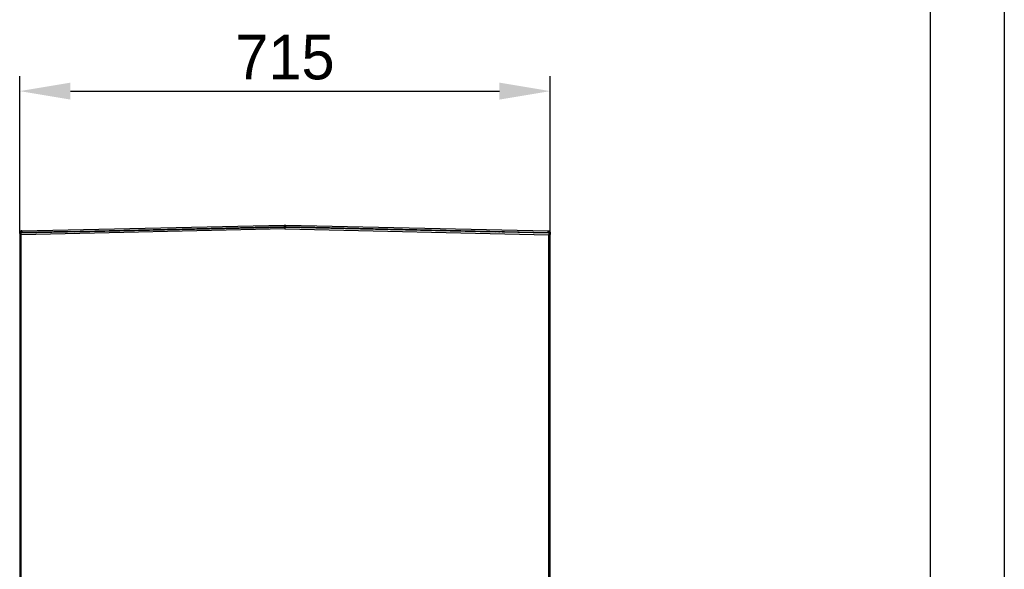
# Model space of a CAD drawing. Header units: millimetres. Extents: x 0 to 39025, y -31299 to 8400.
# Tile 59 of 209: x 17241 to 18568, y -29077 to -28337. Entities that reach past the tile are written whole.
import ezdxf

# ---------------------------------------------------------------- set-up
doc = ezdxf.new("R2010")
doc.units = ezdxf.units.MM
doc.header["$PDSIZE"] = -1
doc.layers.add('DIMENZIJE', color=4, linetype='Continuous')
doc.layers.add('FORMAT', color=7, linetype='Continuous')
doc.styles.add('SLDTEXTSTYLE6', font='txt')
doc.dimstyles.new('SLDDIMSTYLE0', dxfattribs={"dimtxt": 3, "dimasz": 3.414889, "dimexe": 0, "dimexo": 0.0625, "dimgap": 0.75, "dimtad": 1, "dimdec": 0, "dimlfac": 20, "dimrnd": 1e-09, "dimzin": 12, "dimdsep": 46, "dimtxsty": 'SLDTEXTSTYLE6', "dimsah": 1, "dimcen": 0.09, "dimadec": 0, "dimazin": 3, "dimtfac": 1, "dimtdec": 0, "dimtofl": 0, "dimtmove": 0, "dimatfit": 3, "dimfxl": 1, "dimfrac": 2, "dimtolj": 1, "dimtzin": 12, "dimarcsym": 0})

# ---------------------------------------------------------------- blocks, each defined once
blk = doc.blocks.new('Adapt 2 S (levo_prerez)')
at = {"lineweight": 25}
for points in [[(2.9, 895), (2.9, 895), (356.5, 902.8), (356.5, 902.8)], [(356.5, 902.8), (356.5, 902.8), (357.5, 902.8), (357.5, 902.8)], [(357.5, 901.8), (357.5, 901.8), (357.5, 902.8), (357.5, 902.8)], [(357.5, 902.8), (357.5, 902.8), (357.5, 901.8), (357.5, 901.8)], [(357.5, 902.8), (357.5, 902.8), (358.6, 902.8), (358.6, 902.8)], [(358.6, 902.8), (358.6, 902.8), (712.1, 895), (712.1, 895)], [(1, 892.1), (1, 892.1), (0, 892.1), (0, 892.1)], [(0, 892.1), (0, 892.1), (0, 890.2), (0, 890.2)], [(0, 890.2), (0, 890.2), (0, 16.6), (0, 16.6)], [(1, 892.1), (1, 892.1), (1, 890.4), (1, 890.4)], [(2.1, 892.1), (2.1, 892.1), (1.1, 892.1), (1.1, 892.1)], [(1.1, 892.1), (1.1, 892.1), (1.1, 890.4), (1.1, 890.4)], [(1.4, 890.8), (1.4, 890.8), (1.4, 891.8), (1.4, 891.8)], [(1.7, 891.8), (1.7, 891.8), (1.4, 891.8), (1.4, 891.8)], [(1.7, 890.8), (1.7, 890.8), (1.4, 890.8), (1.4, 890.8)], [(1.4, 890.5), (1.4, 890.5), (1.7, 890.5), (1.7, 890.5)], [(1.4, 890.5), (1.4, 890.5), (1.9, 890.5), (1.9, 890.5)], [(357.4, 899.6), (357.4, 899.6), (1.7, 891.8), (1.7, 891.8)], [(1.7, 891.8), (1.7, 891.8), (1.7, 890.8), (1.7, 890.8)], [(1.7, 890.5), (1.7, 890.5), (1.9, 890.5), (1.9, 890.5)], [(1.7, 890.5), (1.7, 890.5), (1.7, 889.9), (1.7, 889.9)], [(357.4, 897.6), (357.4, 897.6), (2, 889.8), (2, 889.8)], [(2, 16.6), (2, 16.6), (2, 889.8), (2, 889.8)], [(2.1, 891.8), (2.1, 891.8), (2.1, 892.1), (2.1, 892.1)], [(2.9, 892.9), (2.9, 892.9), (356.5, 900.7), (356.5, 900.7)], [(2.9, 895), (2.9, 895), (2.9, 894), (2.9, 894)], [(2.9, 892.9), (2.9, 892.9), (2.9, 893.9), (2.9, 893.9)], [(24.5, 893.3), (24.5, 893.3), (2.9, 892.9), (2.9, 892.9)], [(67.4, 894.3), (67.4, 894.3), (24.5, 893.3), (24.5, 893.3)], [(24.5, 893.3), (24.5, 893.3), (24.5, 893.4), (24.5, 893.4)], [(67.4, 894.3), (67.4, 894.3), (67.4, 894.3), (67.4, 894.3)], [(69.2, 893.7), (69.2, 893.7), (68.2, 893.6), (68.2, 893.6)], [(68.2, 893.3), (68.2, 893.3), (68.2, 893.6), (68.2, 893.6)], [(69.2, 893.3), (69.2, 893.3), (69.2, 893.7), (69.2, 893.7)], [(74.2, 893.7), (74.2, 893.7), (356.5, 899.9), (356.5, 899.9)], [(74.2, 893.7), (74.2, 893.7), (74.3, 893.4), (74.3, 893.4)], [(356.5, 901.8), (356.5, 901.8), (357.5, 901.8), (357.5, 901.8)], [(356.5, 899.6), (356.5, 899.6), (356.5, 899.9), (356.5, 899.9)], [(357.6, 898.2), (357.6, 898.2), (357.4, 898.2), (357.4, 898.2)], [(357.4, 897.6), (357.4, 897.6), (357.6, 897.6), (357.6, 897.6)], [(357.5, 901.8), (357.5, 901.8), (358.5, 901.8), (358.5, 901.8)], [(713.3, 891.8), (713.3, 891.8), (357.6, 899.6), (357.6, 899.6)], [(357.6, 897.6), (357.6, 897.6), (713, 889.8), (713, 889.8)], [(358.5, 900.7), (358.5, 900.7), (712.1, 892.9), (712.1, 892.9)], [(358.5, 899.9), (358.5, 899.9), (640.8, 893.7), (640.8, 893.7)], [(358.5, 899.9), (358.5, 899.9), (358.5, 899.6), (358.5, 899.6)], [(640.7, 893.4), (640.7, 893.4), (640.8, 893.7), (640.8, 893.7)], [(645.8, 893.7), (645.8, 893.7), (646.8, 893.6), (646.8, 893.6)], [(645.8, 893.3), (645.8, 893.3), (645.8, 893.7), (645.8, 893.7)], [(646.8, 893.3), (646.8, 893.3), (646.8, 893.6), (646.8, 893.6)], [(647.6, 894.3), (647.6, 894.3), (647.6, 894.3), (647.6, 894.3)], [(647.6, 894.3), (647.6, 894.3), (690.5, 893.3), (690.5, 893.3)], [(690.5, 893.3), (690.5, 893.3), (690.5, 893.4), (690.5, 893.4)], [(690.5, 893.3), (690.5, 893.3), (712.1, 892.9), (712.1, 892.9)], [(712.1, 895), (712.1, 895), (712.1, 894), (712.1, 894)], [(712.1, 894), (712.1, 894), (712.1, 895), (712.1, 895)], [(712.1, 892.9), (712.1, 892.9), (712.1, 893.9), (712.1, 893.9)], [(712.9, 892.1), (712.9, 892.1), (713.9, 892.1), (713.9, 892.1)], [(712.9, 892.1), (712.9, 892.1), (712.9, 891.8), (712.9, 891.8)], [(713, 206.8), (713, 206.8), (713, 889.8), (713, 889.8)], [(713.3, 890.5), (713.3, 890.5), (713.1, 890.5), (713.1, 890.5)], [(713.6, 890.5), (713.6, 890.5), (713.1, 890.5), (713.1, 890.5)], [(713.3, 891.8), (713.3, 891.8), (713.3, 890.8), (713.3, 890.8)], [(713.3, 891.8), (713.3, 891.8), (713.6, 891.8), (713.6, 891.8)], [(713.6, 890.8), (713.6, 890.8), (713.3, 890.8), (713.3, 890.8)], [(713.6, 890.5), (713.6, 890.5), (713.3, 890.5), (713.3, 890.5)], [(713.3, 890.5), (713.3, 890.5), (713.3, 889.9), (713.3, 889.9)], [(713.6, 891.8), (713.6, 891.8), (713.6, 890.8), (713.6, 890.8)], [(713.9, 890.4), (713.9, 890.4), (713.9, 892.1), (713.9, 892.1)], [(715, 892.1), (715, 892.1), (714, 892.1), (714, 892.1)], [(714, 892.1), (714, 892.1), (714, 890.4), (714, 890.4)], [(715, 892.1), (715, 892.1), (715, 890.2), (715, 890.2)], [(715, 206.8), (715, 206.8), (715, 890.2), (715, 890.2)]]:
    blk.add_open_spline(points, degree=3, dxfattribs=at)
for points, knots in [([(356.5, 902.8), (356.5, 902.8), (356.5, 902.7), (356.5, 902.7), (356.5, 902.7), (356.5, 902.5), (356.5, 902.5), (356.5, 902.5), (356.5, 902.1), (356.5, 902.1), (356.5, 902.1), (356.5, 901.7), (356.5, 901.7), (356.5, 901.7), (356.5, 901.3), (356.5, 901.3), (356.5, 901.3), (356.5, 901), (356.5, 901), (356.5, 901), (356.5, 900.7), (356.5, 900.7), (356.5, 900.7), (356.5, 900.7), (356.5, 900.7)], [0, 0, 0, 0, 1, 1, 1, 2, 2, 2, 3, 3, 3, 4, 4, 4, 5, 5, 5, 6, 6, 6, 7, 7, 7, 8, 8, 8, 8]), ([(357.5, 902.8), (357.5, 902.8), (357.5, 902.8), (357.5, 902.8), (357.5, 902.8), (357.5, 902.8), (357.5, 902.8), (357.5, 902.8), (357.5, 902.8), (357.5, 902.8), (357.5, 902.8), (357.5, 902.8), (357.5, 902.8), (357.5, 902.8), (357.5, 902.8), (357.5, 902.8), (357.5, 902.8), (357.5, 902.8), (357.5, 902.8), (357.5, 902.8), (357.5, 902.8), (357.5, 902.8), (357.5, 902.8), (357.5, 902.8), (357.5, 902.8)], [0, 0, 0, 0, 1, 1, 1, 2, 2, 2, 3, 3, 3, 4, 4, 4, 5, 5, 5, 6, 6, 6, 7, 7, 7, 8, 8, 8, 8]), ([(358.5, 900.7), (358.5, 900.7), (358.5, 900.7), (358.5, 900.7), (358.5, 900.7), (358.5, 901), (358.5, 901), (358.5, 901), (358.5, 901.3), (358.5, 901.3), (358.5, 901.3), (358.5, 901.7), (358.5, 901.7), (358.5, 901.7), (358.5, 902.1), (358.5, 902.1), (358.5, 902.1), (358.5, 902.5), (358.5, 902.5), (358.5, 902.5), (358.5, 902.7), (358.5, 902.7), (358.5, 902.7), (358.6, 902.8), (358.6, 902.8)], [0, 0, 0, 0, 1, 1, 1, 2, 2, 2, 3, 3, 3, 4, 4, 4, 5, 5, 5, 6, 6, 6, 7, 7, 7, 8, 8, 8, 8]), ([(2.9, 895), (2.9, 895), (2.3, 895), (2.3, 895), (2.3, 895), (1.8, 894.8), (1.8, 894.8), (1.8, 894.8), (1.3, 894.5), (1.3, 894.5), (1.3, 894.5), (0.9, 894.1), (0.9, 894.1), (0.9, 894.1), (0.5, 893.7), (0.5, 893.7), (0.5, 893.7), (0.2, 893.2), (0.2, 893.2), (0.2, 893.2), (0.1, 892.7), (0.1, 892.7), (0.1, 892.7), (0, 892.1), (0, 892.1)], [0, 0, 0, 0, 1, 1, 1, 2, 2, 2, 3, 3, 3, 4, 4, 4, 5, 5, 5, 6, 6, 6, 7, 7, 7, 8, 8, 8, 8]), ([(1.4, 890.5), (1.4, 890.5), (0.8, 890.4), (0.8, 890.4), (0.8, 890.4), (0.3, 890.3), (0.3, 890.3), (0.3, 890.3), (0, 890.2), (0, 890.2), (0, 890.2), (0, 890.1), (0, 890.1), (0, 890.1), (0.3, 890.1), (0.3, 890.1), (0.3, 890.1), (0.7, 890), (0.7, 890), (0.7, 890), (1.3, 889.9), (1.3, 889.9), (1.3, 889.9), (2, 889.8), (2, 889.8)], [0, 0, 0, 0, 1, 1, 1, 2, 2, 2, 3, 3, 3, 4, 4, 4, 5, 5, 5, 6, 6, 6, 7, 7, 7, 8, 8, 8, 8]), ([(2.9, 894), (2.9, 894), (2.5, 894), (2.5, 894), (2.5, 894), (2.2, 893.9), (2.2, 893.9), (2.2, 893.9), (1.8, 893.7), (1.8, 893.7), (1.8, 893.7), (1.6, 893.4), (1.6, 893.4), (1.6, 893.4), (1.3, 893.2), (1.3, 893.2), (1.3, 893.2), (1.2, 892.8), (1.2, 892.8), (1.2, 892.8), (1.1, 892.5), (1.1, 892.5), (1.1, 892.5), (1, 892.1), (1, 892.1)], [0, 0, 0, 0, 1, 1, 1, 2, 2, 2, 3, 3, 3, 4, 4, 4, 5, 5, 5, 6, 6, 6, 7, 7, 7, 8, 8, 8, 8]), ([(1.7, 890.5), (1.7, 890.5), (1.4, 890.4), (1.4, 890.4), (1.4, 890.4), (1.1, 890.3), (1.1, 890.3), (1.1, 890.3), (1, 890.2), (1, 890.2), (1, 890.2), (1, 890.1), (1, 890.1), (1, 890.1), (1.1, 890.1), (1.1, 890.1), (1.1, 890.1), (1.4, 890), (1.4, 890), (1.4, 890), (1.7, 889.9), (1.7, 889.9), (1.7, 889.9), (2, 889.8), (2, 889.8)], [0, 0, 0, 0, 1, 1, 1, 2, 2, 2, 3, 3, 3, 4, 4, 4, 5, 5, 5, 6, 6, 6, 7, 7, 7, 8, 8, 8, 8]), ([(2.9, 893.9), (2.9, 893.9), (2.5, 893.8), (2.5, 893.8), (2.5, 893.8), (2.2, 893.7), (2.2, 893.7), (2.2, 893.7), (1.9, 893.6), (1.9, 893.6), (1.9, 893.6), (1.6, 893.3), (1.6, 893.3), (1.6, 893.3), (1.4, 893.1), (1.4, 893.1), (1.4, 893.1), (1.3, 892.7), (1.3, 892.7), (1.3, 892.7), (1.2, 892.4), (1.2, 892.4), (1.2, 892.4), (1.1, 892.1), (1.1, 892.1)], [0, 0, 0, 0, 1, 1, 1, 2, 2, 2, 3, 3, 3, 4, 4, 4, 5, 5, 5, 6, 6, 6, 7, 7, 7, 8, 8, 8, 8]), ([(2, 889.8), (2, 889.8), (1.9, 890.6), (1.9, 890.6), (1.9, 890.6), (1.8, 891.2), (1.8, 891.2), (1.8, 891.2), (1.8, 891.6), (1.8, 891.6), (1.8, 891.6), (1.7, 891.8), (1.7, 891.8)], [0, 0, 0, 0, 1, 1, 1, 2, 2, 2, 3, 3, 3, 4, 4, 4, 4]), ([(2, 889.8), (2, 889.8), (1.9, 890.2), (1.9, 890.2), (1.9, 890.2), (1.9, 890.5), (1.9, 890.5), (1.9, 890.5), (1.8, 890.7), (1.8, 890.7), (1.8, 890.7), (1.7, 890.8), (1.7, 890.8)], [0, 0, 0, 0, 1, 1, 1, 2, 2, 2, 3, 3, 3, 4, 4, 4, 4]), ([(2.9, 892.9), (2.9, 892.9), (2.8, 892.8), (2.8, 892.8), (2.8, 892.8), (2.6, 892.8), (2.6, 892.8), (2.6, 892.8), (2.5, 892.7), (2.5, 892.7), (2.5, 892.7), (2.4, 892.6), (2.4, 892.6), (2.4, 892.6), (2.3, 892.5), (2.3, 892.5), (2.3, 892.5), (2.2, 892.4), (2.2, 892.4), (2.2, 892.4), (2.1, 892.2), (2.1, 892.2), (2.1, 892.2), (2.1, 892.1), (2.1, 892.1)], [0, 0, 0, 0, 1, 1, 1, 2, 2, 2, 3, 3, 3, 4, 4, 4, 5, 5, 5, 6, 6, 6, 7, 7, 7, 8, 8, 8, 8]), ([(2.9, 892.9), (2.9, 892.9), (2.9, 893), (2.9, 893), (2.9, 893), (2.9, 893.2), (2.9, 893.2), (2.9, 893.2), (2.9, 893.6), (2.9, 893.6), (2.9, 893.6), (2.9, 894), (2.9, 894), (2.9, 894), (2.9, 894.4), (2.9, 894.4), (2.9, 894.4), (2.9, 894.7), (2.9, 894.7), (2.9, 894.7), (2.9, 894.9), (2.9, 894.9), (2.9, 894.9), (2.9, 895), (2.9, 895)], [0, 0, 0, 0, 1, 1, 1, 2, 2, 2, 3, 3, 3, 4, 4, 4, 5, 5, 5, 6, 6, 6, 7, 7, 7, 8, 8, 8, 8]), ([(68.2, 893.6), (68.2, 893.6), (68.2, 893.7), (68.2, 893.7), (68.2, 893.7), (68.1, 893.8), (68.1, 893.8), (68.1, 893.8), (68, 894), (68, 894), (68, 894), (67.9, 894.1), (67.9, 894.1), (67.9, 894.1), (67.8, 894.2), (67.8, 894.2), (67.8, 894.2), (67.7, 894.2), (67.7, 894.2), (67.7, 894.2), (67.5, 894.3), (67.5, 894.3), (67.5, 894.3), (67.4, 894.3), (67.4, 894.3)], [0, 0, 0, 0, 1, 1, 1, 2, 2, 2, 3, 3, 3, 4, 4, 4, 5, 5, 5, 6, 6, 6, 7, 7, 7, 8, 8, 8, 8]), ([(69.2, 893.7), (69.2, 893.7), (69.1, 894), (69.1, 894), (69.1, 894), (69, 894.3), (69, 894.3), (69, 894.3), (69, 894.4), (69, 894.4)], [0, 0, 0, 0, 1, 1, 1, 2, 2, 2, 3, 3, 3, 3]), ([(74.1, 894.5), (74.1, 894.5), (74.2, 894.4), (74.2, 894.4), (74.2, 894.4), (74.2, 894.2), (74.2, 894.2), (74.2, 894.2), (74.2, 894), (74.2, 894), (74.2, 894), (74.2, 893.7), (74.2, 893.7)], [0, 0, 0, 0, 1, 1, 1, 2, 2, 2, 3, 3, 3, 4, 4, 4, 4]), ([(356.5, 899.9), (356.5, 899.9), (356.5, 900), (356.5, 900), (356.5, 900), (356.5, 900.2), (356.5, 900.2), (356.5, 900.2), (356.5, 900.3), (356.5, 900.3), (356.5, 900.3), (356.5, 900.4), (356.5, 900.4), (356.5, 900.4), (356.5, 900.5), (356.5, 900.5), (356.5, 900.5), (356.5, 900.6), (356.5, 900.6), (356.5, 900.6), (356.5, 900.7), (356.5, 900.7), (356.5, 900.7), (356.5, 900.7), (356.5, 900.7)], [0, 0, 0, 0, 1, 1, 1, 2, 2, 2, 3, 3, 3, 4, 4, 4, 5, 5, 5, 6, 6, 6, 7, 7, 7, 8, 8, 8, 8]), ([(357.4, 899.6), (357.4, 899.6), (357.4, 899.6), (357.4, 899.6), (357.4, 899.6), (357.4, 899.4), (357.4, 899.4), (357.4, 899.4), (357.4, 899.3), (357.4, 899.3), (357.4, 899.3), (357.4, 899), (357.4, 899), (357.4, 899), (357.4, 898.7), (357.4, 898.7), (357.4, 898.7), (357.4, 898.4), (357.4, 898.4), (357.4, 898.4), (357.4, 898), (357.4, 898), (357.4, 898), (357.4, 897.6), (357.4, 897.6)], [0, 0, 0, 0, 1, 1, 1, 2, 2, 2, 3, 3, 3, 4, 4, 4, 5, 5, 5, 6, 6, 6, 7, 7, 7, 8, 8, 8, 8]), ([(357.5, 901.8), (357.5, 901.8), (357.5, 901.8), (357.5, 901.8), (357.5, 901.8), (357.5, 901.8), (357.5, 901.8), (357.5, 901.8), (357.5, 901.8), (357.5, 901.8), (357.5, 901.8), (357.5, 901.8), (357.5, 901.8), (357.5, 901.8), (357.5, 901.8), (357.5, 901.8), (357.5, 901.8), (357.5, 901.8), (357.5, 901.8), (357.5, 901.8), (357.5, 901.8), (357.5, 901.8)], [0, 0, 0, 0, 1, 1, 1, 2, 2, 2, 3, 3, 3, 4, 4, 4, 5, 5, 5, 6, 6, 6, 7, 7, 7, 7]), ([(357.6, 897.6), (357.6, 897.6), (357.6, 898), (357.6, 898), (357.6, 898), (357.6, 898.4), (357.6, 898.4), (357.6, 898.4), (357.6, 898.7), (357.6, 898.7), (357.6, 898.7), (357.6, 899), (357.6, 899), (357.6, 899), (357.6, 899.3), (357.6, 899.3), (357.6, 899.3), (357.6, 899.4), (357.6, 899.4), (357.6, 899.4), (357.6, 899.6), (357.6, 899.6), (357.6, 899.6), (357.6, 899.6), (357.6, 899.6)], [0, 0, 0, 0, 1, 1, 1, 2, 2, 2, 3, 3, 3, 4, 4, 4, 5, 5, 5, 6, 6, 6, 7, 7, 7, 8, 8, 8, 8]), ([(358.5, 900.7), (358.5, 900.7), (358.5, 900.7), (358.5, 900.7), (358.5, 900.7), (358.5, 900.6), (358.5, 900.6), (358.5, 900.6), (358.5, 900.5), (358.5, 900.5), (358.5, 900.5), (358.5, 900.4), (358.5, 900.4), (358.5, 900.4), (358.5, 900.3), (358.5, 900.3), (358.5, 900.3), (358.5, 900.2), (358.5, 900.2), (358.5, 900.2), (358.5, 900), (358.5, 900), (358.5, 900), (358.5, 899.9), (358.5, 899.9)], [0, 0, 0, 0, 1, 1, 1, 2, 2, 2, 3, 3, 3, 4, 4, 4, 5, 5, 5, 6, 6, 6, 7, 7, 7, 8, 8, 8, 8]), ([(640.8, 893.7), (640.8, 893.7), (640.8, 894), (640.8, 894), (640.8, 894), (640.8, 894.2), (640.8, 894.2), (640.8, 894.2), (640.8, 894.4), (640.8, 894.4), (640.8, 894.4), (640.9, 894.5), (640.9, 894.5)], [0, 0, 0, 0, 1, 1, 1, 2, 2, 2, 3, 3, 3, 4, 4, 4, 4]), ([(645.8, 893.7), (645.8, 893.7), (645.9, 894), (645.9, 894), (645.9, 894), (646, 894.3), (646, 894.3), (646, 894.3), (646, 894.4), (646, 894.4)], [0, 0, 0, 0, 1, 1, 1, 2, 2, 2, 3, 3, 3, 3]), ([(646.8, 893.6), (646.8, 893.6), (646.8, 893.7), (646.8, 893.7), (646.8, 893.7), (646.9, 893.8), (646.9, 893.8), (646.9, 893.8), (647, 894), (647, 894), (647, 894), (647.1, 894.1), (647.1, 894.1), (647.1, 894.1), (647.2, 894.2), (647.2, 894.2), (647.2, 894.2), (647.3, 894.2), (647.3, 894.2), (647.3, 894.2), (647.5, 894.3), (647.5, 894.3), (647.5, 894.3), (647.6, 894.3), (647.6, 894.3)], [0, 0, 0, 0, 1, 1, 1, 2, 2, 2, 3, 3, 3, 4, 4, 4, 5, 5, 5, 6, 6, 6, 7, 7, 7, 8, 8, 8, 8]), ([(712.1, 895), (712.1, 895), (712.1, 894.9), (712.1, 894.9), (712.1, 894.9), (712.1, 894.7), (712.1, 894.7), (712.1, 894.7), (712.1, 894.4), (712.1, 894.4), (712.1, 894.4), (712.1, 894), (712.1, 894), (712.1, 894), (712.1, 893.6), (712.1, 893.6), (712.1, 893.6), (712.1, 893.2), (712.1, 893.2), (712.1, 893.2), (712.1, 893), (712.1, 893), (712.1, 893), (712.1, 892.9), (712.1, 892.9)], [0, 0, 0, 0, 1, 1, 1, 2, 2, 2, 3, 3, 3, 4, 4, 4, 5, 5, 5, 6, 6, 6, 7, 7, 7, 8, 8, 8, 8]), ([(712.1, 895), (712.1, 895), (712.1, 895), (712.1, 895), (712.1, 895), (712.1, 895), (712.1, 895)], [0, 0, 0, 0, 1, 1, 1, 2, 2, 2, 2]), ([(712.1, 895), (712.1, 895), (712.7, 895), (712.7, 895), (712.7, 895), (713.2, 894.8), (713.2, 894.8), (713.2, 894.8), (713.7, 894.5), (713.7, 894.5), (713.7, 894.5), (714.1, 894.1), (714.1, 894.1), (714.1, 894.1), (714.5, 893.7), (714.5, 893.7), (714.5, 893.7), (714.8, 893.2), (714.8, 893.2), (714.8, 893.2), (714.9, 892.7), (714.9, 892.7), (714.9, 892.7), (715, 892.1), (715, 892.1)], [0, 0, 0, 0, 1, 1, 1, 2, 2, 2, 3, 3, 3, 4, 4, 4, 5, 5, 5, 6, 6, 6, 7, 7, 7, 8, 8, 8, 8]), ([(712.1, 894), (712.1, 894), (712.5, 894), (712.5, 894), (712.5, 894), (712.8, 893.9), (712.8, 893.9), (712.8, 893.9), (713.2, 893.7), (713.2, 893.7), (713.2, 893.7), (713.4, 893.4), (713.4, 893.4), (713.4, 893.4), (713.7, 893.2), (713.7, 893.2), (713.7, 893.2), (713.8, 892.8), (713.8, 892.8), (713.8, 892.8), (713.9, 892.5), (713.9, 892.5), (713.9, 892.5), (714, 892.1), (714, 892.1)], [0, 0, 0, 0, 1, 1, 1, 2, 2, 2, 3, 3, 3, 4, 4, 4, 5, 5, 5, 6, 6, 6, 7, 7, 7, 8, 8, 8, 8]), ([(713.9, 892.1), (713.9, 892.1), (713.8, 892.4), (713.8, 892.4), (713.8, 892.4), (713.7, 892.7), (713.7, 892.7), (713.7, 892.7), (713.6, 893.1), (713.6, 893.1), (713.6, 893.1), (713.4, 893.3), (713.4, 893.3), (713.4, 893.3), (713.1, 893.6), (713.1, 893.6), (713.1, 893.6), (712.8, 893.7), (712.8, 893.7), (712.8, 893.7), (712.5, 893.8), (712.5, 893.8), (712.5, 893.8), (712.1, 893.9), (712.1, 893.9)], [0, 0, 0, 0, 1, 1, 1, 2, 2, 2, 3, 3, 3, 4, 4, 4, 5, 5, 5, 6, 6, 6, 7, 7, 7, 8, 8, 8, 8]), ([(712.9, 892.1), (712.9, 892.1), (712.9, 892.2), (712.9, 892.2), (712.9, 892.2), (712.8, 892.4), (712.8, 892.4), (712.8, 892.4), (712.7, 892.5), (712.7, 892.5), (712.7, 892.5), (712.6, 892.6), (712.6, 892.6), (712.6, 892.6), (712.5, 892.7), (712.5, 892.7), (712.5, 892.7), (712.4, 892.8), (712.4, 892.8), (712.4, 892.8), (712.3, 892.8), (712.3, 892.8), (712.3, 892.8), (712.1, 892.9), (712.1, 892.9)], [0, 0, 0, 0, 1, 1, 1, 2, 2, 2, 3, 3, 3, 4, 4, 4, 5, 5, 5, 6, 6, 6, 7, 7, 7, 8, 8, 8, 8]), ([(713.3, 891.8), (713.3, 891.8), (713.2, 891.6), (713.2, 891.6), (713.2, 891.6), (713.2, 891.2), (713.2, 891.2), (713.2, 891.2), (713.1, 890.6), (713.1, 890.6), (713.1, 890.6), (713, 889.8), (713, 889.8)], [0, 0, 0, 0, 1, 1, 1, 2, 2, 2, 3, 3, 3, 4, 4, 4, 4]), ([(713.3, 890.8), (713.3, 890.8), (713.2, 890.7), (713.2, 890.7), (713.2, 890.7), (713.1, 890.5), (713.1, 890.5), (713.1, 890.5), (713.1, 890.2), (713.1, 890.2), (713.1, 890.2), (713, 889.8), (713, 889.8)], [0, 0, 0, 0, 1, 1, 1, 2, 2, 2, 3, 3, 3, 4, 4, 4, 4]), ([(713, 889.8), (713, 889.8), (713.7, 889.9), (713.7, 889.9), (713.7, 889.9), (714.3, 890), (714.3, 890), (714.3, 890), (714.7, 890.1), (714.7, 890.1), (714.7, 890.1), (715, 890.1), (715, 890.1), (715, 890.1), (715, 890.2), (715, 890.2), (715, 890.2), (714.7, 890.3), (714.7, 890.3), (714.7, 890.3), (714.2, 890.4), (714.2, 890.4), (714.2, 890.4), (713.6, 890.5), (713.6, 890.5)], [0, 0, 0, 0, 1, 1, 1, 2, 2, 2, 3, 3, 3, 4, 4, 4, 5, 5, 5, 6, 6, 6, 7, 7, 7, 8, 8, 8, 8]), ([(713, 889.8), (713, 889.8), (713.3, 889.9), (713.3, 889.9), (713.3, 889.9), (713.6, 890), (713.6, 890), (713.6, 890), (713.9, 890.1), (713.9, 890.1), (713.9, 890.1), (714, 890.1), (714, 890.1), (714, 890.1), (714, 890.2), (714, 890.2), (714, 890.2), (713.9, 890.3), (713.9, 890.3), (713.9, 890.3), (713.6, 890.4), (713.6, 890.4), (713.6, 890.4), (713.3, 890.5), (713.3, 890.5)], [0, 0, 0, 0, 1, 1, 1, 2, 2, 2, 3, 3, 3, 4, 4, 4, 5, 5, 5, 6, 6, 6, 7, 7, 7, 8, 8, 8, 8])]:
    blk.add_open_spline(points, degree=3, knots=knots, dxfattribs=at)
blk = doc.blocks.new('*D201')
at = {"layer": 'Defpoints', "color": 0, "transparency": 16777216}
for p in [(17955.9, -28433), (17240.9, -28625.9), (17955.9, -28625.9)]:
    blk.add_point(p, dxfattribs=at)
at = {"layer": 'DIMENZIJE', "color": 0, "lineweight": -2, "transparency": 16777216}
for p, q in [((17240.9, -28624.6), (17240.9, -28413)), ((17955.9, -28624.6), (17955.9, -28413)), ((17309.2, -28433), (17887.6, -28433))]:
    blk.add_line(p, q, dxfattribs=at)
at = {"layer": 'DIMENZIJE', "color": 0, "transparency": 16777216}
for points in [[(17309.2, -28421.6), (17309.2, -28444.4), (17240.9, -28433)], [(17887.6, -28421.6), (17887.6, -28444.4), (17955.9, -28433)]]:
    blk.add_solid(points, dxfattribs=at)
at = {"layer": 'DIMENZIJE', "color": 0, "transparency": 16777216, "insert": (17598.4, -28387.6), "char_height": 60, "attachment_point": 5, "style": 'SLDTEXTSTYLE6'}
blk.add_mtext('\\A1;715', dxfattribs=at)

msp = doc.modelspace()

# ---------------------------------------------------------------- linework, layer by layer
at = {"layer": 'FORMAT', "ltscale": 27}
for p, q in [((18568, -22898.9), (18568, -31298.9)), ((18468, -22998.9), (18468, -31198.9))]:
    msp.add_line(p, q, dxfattribs=at)

# ---------------------------------------------------------------- block references
at = {"color": 1}
msp.add_blockref('Adapt 2 S (levo_prerez)', (17240.9, -29516.1), dxfattribs=at)

# ---------------------------------------------------------------- dimensions: what is measured, and where the dimension line sits
at = {"layer": 'DIMENZIJE'}
dim = msp.add_linear_dim(base=(17955.9, -28433), p1=(17240.9, -28625.9), p2=(17955.9, -28625.9), dimstyle='SLDDIMSTYLE0', override={"dimscale": 20, "dimexe": 1, "dimlfac": 1, "dimdle": 1, "dimtofl": 1}, dxfattribs=at)
dim.commit()
dim.dimension.update_dxf_attribs({"geometry": '*D201', "text_midpoint": (17598.4, -28387.6)})

doc.saveas('drawing.dxf')
